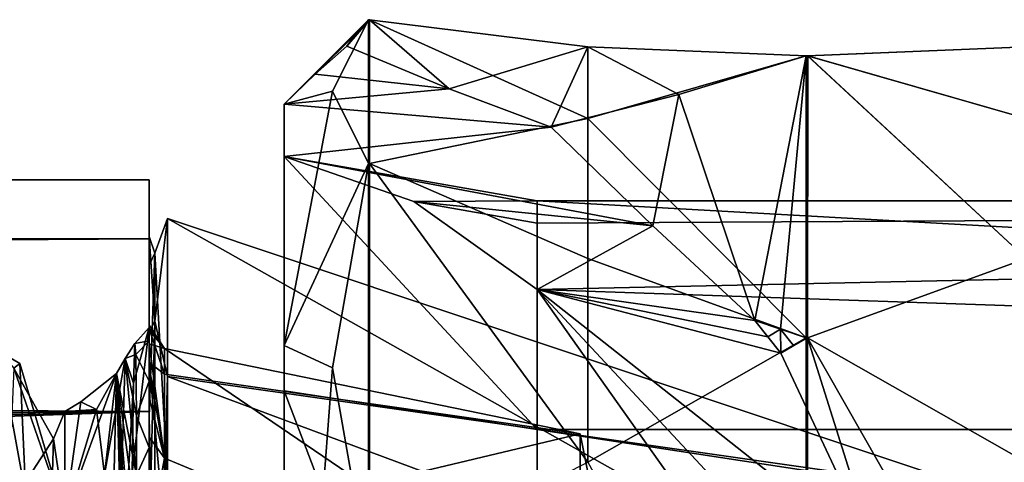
# Model space of a CAD drawing. Header units: millimetres. Extents: x -109 to 171, y -66 to 35.
# Tile 179 of 185: x 113.46 to 125.14, y 17.15 to 22.4. Entities that reach past the tile are written whole.
import ezdxf

# ---------------------------------------------------------------- set-up
doc = ezdxf.new("R2010")
doc.units = ezdxf.units.MM
doc.header["$LTSCALE"] = 65.185185
for name, color, linetype in [('126', 7, 'CONTINUOUS'), ('129', 7, 'CONTINUOUS'), ('134', 7, 'CONTINUOUS'), ('135', 7, 'CONTINUOUS'), ('136', 7, 'CONTINUOUS'), ('2', 7, 'CONTINUOUS'), ('3', 7, 'CONTINUOUS'), ('66', 7, 'CONTINUOUS'), ('68', 7, 'CONTINUOUS'), ('69', 7, 'CONTINUOUS'), ('697', 7, 'CONTINUOUS'), ('70', 7, 'CONTINUOUS'), ('700', 7, 'CONTINUOUS'), ('701', 7, 'CONTINUOUS'), ('702', 7, 'CONTINUOUS'), ('705', 7, 'CONTINUOUS'), ('71', 7, 'CONTINUOUS'), ('722', 7, 'CONTINUOUS'), ('797', 7, 'CONTINUOUS'), ('798', 7, 'CONTINUOUS'), ('799', 7, 'CONTINUOUS'), ('811', 7, 'CONTINUOUS'), ('812', 7, 'CONTINUOUS'), ('883', 7, 'CONTINUOUS'), ('884', 7, 'CONTINUOUS'), ('885', 7, 'CONTINUOUS'), ('886', 7, 'CONTINUOUS'), ('895', 7, 'CONTINUOUS'), ('896', 7, 'CONTINUOUS'), ('897', 7, 'CONTINUOUS'), ('898', 7, 'CONTINUOUS')]:
    doc.layers.add(name, color=color, linetype=linetype)

msp = doc.modelspace()

# ---------------------------------------------------------------- linework, layer by layer
at = {"layer": '126', "linetype": 'CONTINUOUS'}
for points in [[(125, 14.524, 8.385), (125, 16.771), (115.218, 20.042, 1.252), (125, 14.524, 8.385)], [(115.218, 20.042, 1.252), (125, 16.771), (115.218, 18.165, -8.561), (115.218, 20.042, 1.252)], [(115.218, 16.958, 10.755), (125, 14.524, 8.385), (115.218, 20.042, 1.252), (115.218, 16.958, 10.755)], [(125, 16.771), (125, 14.524, -8.385), (115.218, 18.165, -8.561), (125, 16.771)], [(115.218, 18.165, -8.561), (125, 14.524, -8.385), (115.218, 11.792, -16.255), (115.218, 18.165, -8.561)]]:
    msp.add_3dface(points, dxfattribs=at)
at = {"layer": '129', "linetype": 'CONTINUOUS'}
for points in [[(115.181, 18.499, 1.714), (115.181, 18.196, -3.751), (120.11, 17.488), (115.181, 18.499, 1.714)], [(115.181, 17.197, 7.03), (115.181, 18.499, 1.714), (120.11, 15.145, 8.744), (115.181, 17.197, 7.03)], [(120.11, 15.145, 8.744), (115.181, 18.499, 1.714), (120.11, 17.488), (120.11, 15.145, 8.744)], [(115.181, 18.196, -3.751), (115.181, 16.313, -8.89), (120.11, 17.488), (115.181, 18.196, -3.751)], [(120.11, 17.488), (115.181, 16.313, -8.89), (120.11, 15.145, -8.744), (120.11, 17.488)], [(115.181, 14.402, 11.736), (115.181, 17.197, 7.03), (120.11, 15.145, 8.744), (115.181, 14.402, 11.736)]]:
    msp.add_3dface(points, dxfattribs=at)
at = {"layer": '134', "linetype": 'CONTINUOUS'}
for points in [[(115.218, 16.958, 10.755), (115.218, 20.042, 1.252), (115.065, 19.632, 3.973), (115.218, 16.958, 10.755)], [(115.218, 20.042, 1.252), (115.218, 18.165, -8.561), (115.065, 18.824, -6.845), (115.218, 20.042, 1.252)], [(115.218, 20.042, 1.252), (115.065, 18.824, -6.845), (115.065, 19.632, 3.973), (115.218, 20.042, 1.252)], [(115, 18.689, -6.783), (115, 19.828, -1.471), (115.065, 18.824, -6.845), (115, 18.689, -6.783)], [(115, 19.828, -1.471), (115, 19.486, 3.952), (115.065, 19.632, 3.973), (115, 19.828, -1.471)], [(115.065, 18.824, -6.845), (115, 19.828, -1.471), (115.065, 19.632, 3.973), (115.065, 18.824, -6.845)], [(115, 19.486, 3.952), (115, 17.688, 9.08), (115.065, 19.632, 3.973), (115, 19.486, 3.952)], [(115.065, 19.632, 3.973), (115, 17.688, 9.08), (115.065, 14.681, 13.626), (115.065, 19.632, 3.973)], [(115.218, 16.958, 10.755), (115.065, 19.632, 3.973), (115.065, 14.681, 13.626), (115.218, 16.958, 10.755)], [(115, 16.155, -11.59), (115, 18.689, -6.783), (115.065, 18.824, -6.845), (115, 16.155, -11.59)], [(115.065, 12.495, -15.655), (115, 16.155, -11.59), (115.065, 18.824, -6.845), (115.065, 12.495, -15.655)], [(115.218, 18.165, -8.561), (115.065, 12.495, -15.655), (115.065, 18.824, -6.845), (115.218, 18.165, -8.561)], [(115.218, 18.165, -8.561), (115.218, 11.792, -16.255), (115.065, 12.495, -15.655), (115.218, 18.165, -8.561)], [(115, 17.688, 9.08), (115, 14.57, 13.529), (115.065, 14.681, 13.626), (115, 17.688, 9.08)]]:
    msp.add_3dface(points, dxfattribs=at)
at = {"layer": '135', "linetype": 'CONTINUOUS'}
for points in [[(115, 18.718, 1.497), (115, 18.777, 0.099), (115.181, 18.499, 1.714), (115, 18.718, 1.497)], [(115, 18.777, 0.099), (115, 18.733, -1.3), (115.181, 18.499, 1.714), (115, 18.777, 0.099)], [(115, 18.733, -1.3), (115, 18.332, -4.068), (115.181, 18.196, -3.751), (115, 18.733, -1.3)], [(115, 18.733, -1.3), (115.181, 18.196, -3.751), (115.181, 18.499, 1.714), (115, 18.733, -1.3)], [(115, 18.554, 2.887), (115, 18.718, 1.497), (115.181, 18.499, 1.714), (115, 18.554, 2.887)], [(115, 18.288, 4.261), (115, 18.554, 2.887), (115.181, 17.197, 7.03), (115, 18.288, 4.261)], [(115, 18.554, 2.887), (115.181, 18.499, 1.714), (115.181, 17.197, 7.03), (115, 18.554, 2.887)], [(115, 18.332, -4.068), (115, 16.327, -9.275), (115.181, 16.313, -8.89), (115, 18.332, -4.068)], [(115, 18.332, -4.068), (115.181, 16.313, -8.89), (115.181, 18.196, -3.751), (115, 18.332, -4.068)], [(115, 17.92, 5.611), (115, 18.288, 4.261), (115.181, 17.197, 7.03), (115, 17.92, 5.611)], [(115, 17.452, 6.93), (115, 17.92, 5.611), (115.181, 17.197, 7.03), (115, 17.452, 6.93)], [(115, 16.229, 9.446), (115, 17.452, 6.93), (115.181, 17.197, 7.03), (115, 16.229, 9.446)], [(115, 16.229, 9.446), (115.181, 17.197, 7.03), (115.181, 14.402, 11.736), (115, 16.229, 9.446)]]:
    msp.add_3dface(points, dxfattribs=at)
at = {"layer": '136', "linetype": 'CONTINUOUS'}
for points in [[(120.11, 15.145, 8.744), (120.11, 17.488), (120.24, 16.833, 3.842), (120.11, 15.145, 8.744)], [(120.11, 17.488), (120.11, 15.145, -8.744), (120.24, 16.833, -3.842), (120.11, 17.488)], [(120.11, 17.488), (120.24, 16.833, -3.842), (120.24, 16.833, 3.842), (120.11, 17.488)]]:
    msp.add_3dface(points, dxfattribs=at)
at = {"layer": '2', "color": 7, "linetype": 'CONTINUOUS', "true_color": 0xe0f2ff}
for points in [[(115, 20.5), (115, 19.801, 5.306), (115, 19.828, -1.471), (115, 20.5)], [(115, 19.801, -5.306), (115, 20.5), (115, 19.828, -1.471), (115, 19.801, -5.306)], [(115, 19.828, -1.471), (115, 19.801, 5.306), (115, 19.486, 3.952), (115, 19.828, -1.471)], [(115, 18.689, -6.783), (115, 19.801, -5.306), (115, 19.828, -1.471), (115, 18.689, -6.783)], [(115, 19.801, 5.306), (115, 17.753, 10.25), (115, 19.486, 3.952), (115, 19.801, 5.306)], [(115, 17.753, -10.25), (115, 19.801, -5.306), (115, 18.689, -6.783), (115, 17.753, -10.25)], [(115, 19.486, 3.952), (115, 17.753, 10.25), (115, 17.688, 9.08), (115, 19.486, 3.952)], [(115, 18.718, 1.497), (115, 18.75, 0), (115, 18.777, 0.099), (115, 18.718, 1.497)], [(115, 18.777, 0.099), (115, 18.75, 0), (115, 18.733, -1.3), (115, 18.777, 0.099)], [(115, 18.75, 0), (115, 16.238, -9.375), (115, 18.733, -1.3), (115, 18.75, 0)], [(115, 18.59, 2.447), (115, 18.75, 0), (115, 18.718, 1.497), (115, 18.59, 2.447)], [(115, 18.733, -1.3), (115, 16.238, -9.375), (115, 18.332, -4.068), (115, 18.733, -1.3)], [(115, 18.554, 2.887), (115, 18.59, 2.447), (115, 18.718, 1.497), (115, 18.554, 2.887)], [(115, 16.155, -11.59), (115, 17.753, -10.25), (115, 18.689, -6.783), (115, 16.155, -11.59)], [(115, 18.111, 4.853), (115, 18.59, 2.447), (115, 18.288, 4.261), (115, 18.111, 4.853)], [(115, 18.288, 4.261), (115, 18.59, 2.447), (115, 18.554, 2.887), (115, 18.288, 4.261)], [(115, 18.332, -4.068), (115, 16.238, -9.375), (115, 16.327, -9.275), (115, 18.332, -4.068)], [(115, 17.92, 5.611), (115, 18.111, 4.853), (115, 18.288, 4.261), (115, 17.92, 5.611)], [(115, 17.323, 7.175), (115, 18.111, 4.853), (115, 17.452, 6.93), (115, 17.323, 7.175)], [(115, 17.452, 6.93), (115, 18.111, 4.853), (115, 17.92, 5.611), (115, 17.452, 6.93)], [(115, 17.753, 10.25), (115, 14.496, 14.496), (115, 17.688, 9.08), (115, 17.753, 10.25)], [(115, 10.25, -17.753), (115, 17.753, -10.25), (115, 12.414, -15.53), (115, 10.25, -17.753)], [(115, 12.414, -15.53), (115, 17.753, -10.25), (115, 16.155, -11.59), (115, 12.414, -15.53)], [(115, 17.688, 9.08), (115, 14.496, 14.496), (115, 14.57, 13.529), (115, 17.688, 9.08)], [(115, 16.229, 9.446), (115, 17.323, 7.175), (115, 17.452, 6.93), (115, 16.229, 9.446)], [(115, 16.238, 9.375), (115, 17.323, 7.175), (115, 16.229, 9.446), (115, 16.238, 9.375)]]:
    msp.add_3dface(points, dxfattribs=at)
at = {"layer": '3', "color": 7, "linetype": 'CONTINUOUS', "true_color": 0xe0f2ff}
for points in [[(115, 19.801, 5.306), (115, 20.5), (-99, 20.363, 2.368), (115, 19.801, 5.306)], [(115, 20.5), (115, 19.801, -5.306), (-99, 20.186, -3.573), (115, 20.5)], [(-99, 20.363, 2.368), (115, 20.5), (-99, 20.186, -3.573), (-99, 20.363, 2.368)], [(-99, 18.827, 8.111), (115, 19.801, 5.306), (-99, 20.363, 2.368), (-99, 18.827, 8.111)], [(-99, 20.186, -3.573), (115, 19.801, -5.306), (-99, 18.312, -9.215), (-99, 20.186, -3.573)], [(115, 17.753, 10.25), (115, 19.801, 5.306), (-99, 18.827, 8.111), (115, 17.753, 10.25)], [(115, 19.801, -5.306), (115, 17.753, -10.25), (-99, 18.312, -9.215), (115, 19.801, -5.306)], [(-99, 15.708, 13.172), (115, 17.753, 10.25), (-99, 18.827, 8.111), (-99, 15.708, 13.172)], [(-99, 18.312, -9.215), (115, 17.753, -10.25), (75.002, 16.803, -11.743), (-99, 18.312, -9.215)], [(115, 14.496, 14.496), (115, 17.753, 10.25), (-99, 15.708, 13.172), (115, 14.496, 14.496)], [(75.002, 16.803, -11.743), (115, 17.753, -10.25), (79.575, 16.52, -12.139), (75.002, 16.803, -11.743)], [(115, 17.753, -10.25), (115, 10.25, -17.753), (79.575, 16.52, -12.139), (115, 17.753, -10.25)]]:
    msp.add_3dface(points, dxfattribs=at)
at = {"layer": '66', "color": 7, "linetype": 'CONTINUOUS', "true_color": 0x45454a}
for points in [[(114, 16.519, 6.495), (113.865, 17.429, -3.362), (114, 17.75), (114, 16.519, 6.495)], [(114, 17.75), (113.865, 17.429, -3.362), (114, 16.519, -6.495), (114, 17.75)], [(113.865, 17.429, -3.362), (113.73, 12.917, -12.174), (114, 16.519, -6.495), (113.865, 17.429, -3.362)]]:
    msp.add_3dface(points, dxfattribs=at)
at = {"layer": '68', "color": 7, "linetype": 'CONTINUOUS', "true_color": 0xe0f2ff}
for points in [[(115, 16.238, -9.375), (115, 18.75, 0), (114.796, 17.026, -7.352), (115, 16.238, -9.375)], [(114.796, 17.026, -7.352), (115, 18.75, 0), (114.814, 18.086, -4.185), (114.796, 17.026, -7.352)], [(114.814, 18.086, -4.185), (115, 18.75, 0), (114.829, 18.559, -0.877), (114.814, 18.086, -4.185)], [(115, 18.75, 0), (115, 18.59, 2.447), (114.829, 18.559, -0.877), (115, 18.75, 0)], [(114.829, 18.559, -0.877), (115, 18.59, 2.447), (114.841, 18.428, 2.46), (114.829, 18.559, -0.877)], [(115, 18.59, 2.447), (115, 18.111, 4.853), (114.841, 18.428, 2.46), (115, 18.59, 2.447)], [(114.841, 18.428, 2.46), (115, 18.111, 4.853), (114.849, 17.699, 5.715), (114.841, 18.428, 2.46)], [(115, 18.111, 4.853), (115, 17.323, 7.175), (114.849, 17.699, 5.715), (115, 18.111, 4.853)], [(114, 17.75), (114, 16.519, -6.495), (114.188, 17.868, -1.588), (114, 17.75)], [(114.376, 17.777, 3.541), (114, 17.75), (114.188, 17.868, -1.588), (114.376, 17.777, 3.541)], [(114, 16.519, 6.495), (114, 17.75), (114.376, 17.777, 3.541), (114, 16.519, 6.495)], [(114.563, 16.234, 8.475), (114, 16.519, 6.495), (114.376, 17.777, 3.541), (114.563, 16.234, 8.475)], [(114.849, 17.699, 5.715), (115, 17.323, 7.175), (114.85, 16.996, 7.556), (114.849, 17.699, 5.715)], [(115, 17.323, 7.175), (115, 16.238, 9.375), (114.85, 16.996, 7.556), (115, 17.323, 7.175)]]:
    msp.add_3dface(points, dxfattribs=at)
at = {"layer": '69', "color": 7, "linetype": 'CONTINUOUS', "true_color": 0xe0f2ff}
for points in [[(114.188, 17.868, -1.588), (114, 16.519, -6.495), (114.61, 18.201, 3.311), (114.188, 17.868, -1.588)], [(114.61, 18.201, 3.311), (114, 16.519, -6.495), (114.47, 17.003, -7.289), (114.61, 18.201, 3.311)], [(114.376, 17.777, 3.541), (114.188, 17.868, -1.588), (114.61, 18.201, 3.311), (114.376, 17.777, 3.541)], [(114.563, 16.234, 8.475), (114.376, 17.777, 3.541), (114.61, 18.201, 3.311), (114.563, 16.234, 8.475)], [(114.75, 13.346, 12.811), (114.563, 16.234, 8.475), (114.61, 18.201, 3.311), (114.75, 13.346, 12.811)]]:
    msp.add_3dface(points, dxfattribs=at)
at = {"layer": '697', "linetype": 'CONTINUOUS'}
for points in [[(168.1, 17.537, -10.125), (168.1, 20.25), (119.6, 19.201, -6.434), (168.1, 17.537, -10.125)], [(119.6, 19.201, -6.434), (168.1, 20.25), (119.6, 19.986, -3.259), (119.6, 19.201, -6.434)], [(119.6, 19.986, -3.259), (168.1, 20.25), (119.6, 20.25), (119.6, 19.986, -3.259)], [(123.643, 13.488, -15.104), (168.1, 17.537, -10.125), (119.6, 19.201, -6.434), (123.643, 13.488, -15.104)], [(168.1, 10.125, -17.537), (168.1, 17.537, -10.125), (123.643, 13.488, -15.104), (168.1, 10.125, -17.537)]]:
    msp.add_3dface(points, dxfattribs=at)
at = {"layer": '70', "color": 7, "linetype": 'CONTINUOUS', "true_color": 0xe0f2ff}
for points in [[(113.357, 16.774, 8.037), (113.221, 18.463, -2.253), (113.538, 16.753, 7.847), (113.357, 16.774, 8.037)], [(113.538, 16.753, 7.847), (113.221, 18.463, -2.253), (113.466, 18.32, 2.571), (113.538, 16.753, 7.847)], [(113.466, 18.32, 2.571), (113.221, 18.463, -2.253), (113.395, 18.266, -2.933), (113.466, 18.32, 2.571)], [(114.814, 18.086, -4.185), (114.829, 18.559, -0.877), (114.713, 18.381, -2.844), (114.814, 18.086, -4.185)], [(114.829, 18.559, -0.877), (114.841, 18.428, 2.46), (114.713, 18.381, -2.844), (114.829, 18.559, -0.877)], [(114.61, 18.201, 3.311), (114.47, 17.003, -7.289), (114.713, 18.381, -2.844), (114.61, 18.201, 3.311)], [(114.713, 18.381, -2.844), (114.47, 17.003, -7.289), (114.578, 13.962, -12.29), (114.713, 18.381, -2.844)], [(114.814, 18.086, -4.185), (114.713, 18.381, -2.844), (114.578, 13.962, -12.29), (114.814, 18.086, -4.185)], [(114.85, 16.996, 7.556), (114.61, 18.201, 3.311), (114.713, 18.381, -2.844), (114.85, 16.996, 7.556)], [(114.841, 18.428, 2.46), (114.849, 17.699, 5.715), (114.713, 18.381, -2.844), (114.841, 18.428, 2.46)], [(114.849, 17.699, 5.715), (114.85, 16.996, 7.556), (114.713, 18.381, -2.844), (114.849, 17.699, 5.715)], [(114.85, 16.996, 7.556), (114.849, 16.451, 8.677), (114.61, 18.201, 3.311), (114.85, 16.996, 7.556)], [(114.849, 16.451, 8.677), (114.844, 15.366, 10.471), (114.61, 18.201, 3.311), (114.849, 16.451, 8.677)], [(114.844, 15.366, 10.471), (114.837, 14.599, 11.504), (114.61, 18.201, 3.311), (114.844, 15.366, 10.471)], [(114.837, 14.599, 11.504), (114.829, 14.062, 12.144), (114.61, 18.201, 3.311), (114.837, 14.599, 11.504)], [(114.829, 14.062, 12.144), (114.822, 13.683, 12.558), (114.61, 18.201, 3.311), (114.829, 14.062, 12.144)], [(114.822, 13.683, 12.558), (114.815, 13.415, 12.833), (114.61, 18.201, 3.311), (114.822, 13.683, 12.558)], [(114.815, 13.415, 12.833), (114.75, 13.346, 12.811), (114.61, 18.201, 3.311), (114.815, 13.415, 12.833)], [(114.796, 17.026, -7.352), (114.814, 18.086, -4.185), (114.578, 13.962, -12.29), (114.796, 17.026, -7.352)]]:
    msp.add_3dface(points, dxfattribs=at)
at = {"layer": '700', "linetype": 'CONTINUOUS'}
for points in [[(116.6, 21.4), (116.6, 20.779), (116.6, 18.533, 10.7), (116.6, 21.4)], [(116.6, 20.779), (116.6, 17.995, 10.39), (116.6, 18.533, 10.7), (116.6, 20.779)], [(116.6, 18.533, 10.7), (116.6, 17.995, 10.39), (116.6, 10.7, 18.533), (116.6, 18.533, 10.7)], [(116.6, 17.995, 10.39), (116.6, 10.39, 17.995), (116.6, 10.7, 18.533), (116.6, 17.995, 10.39)]]:
    msp.add_3dface(points, dxfattribs=at)
at = {"layer": '701', "linetype": 'CONTINUOUS'}
for points in [[(119.6, 20.25), (168.1, 20.25), (168.1, 17.537, 10.125), (119.6, 20.25)], [(119.6, 20.25), (168.1, 17.537, 10.125), (119.6, 17.537, 10.125), (119.6, 20.25)], [(168.1, 17.537, 10.125), (168.1, 10.125, 17.537), (119.6, 17.537, 10.125), (168.1, 17.537, 10.125)], [(119.6, 17.537, 10.125), (168.1, 10.125, 17.537), (119.6, 10.125, 17.537), (119.6, 17.537, 10.125)]]:
    msp.add_3dface(points, dxfattribs=at)
at = {"layer": '702', "linetype": 'CONTINUOUS'}
for points in [[(116.6, 20.779), (119.6, 20.25), (119.6, 17.537, 10.125), (116.6, 20.779)], [(119.6, 20.25), (116.6, 20.779), (118.136, 20.242, -3.294), (119.6, 20.25)], [(116.6, 17.995, 10.39), (116.6, 20.779), (119.6, 17.537, 10.125), (116.6, 17.995, 10.39)], [(119.6, 19.986, -3.259), (119.6, 20.25), (118.136, 20.242, -3.294), (119.6, 19.986, -3.259)], [(119.6, 19.201, -6.434), (119.6, 19.986, -3.259), (118.136, 20.242, -3.294), (119.6, 19.201, -6.434)], [(116.6, 10.39, 17.995), (116.6, 17.995, 10.39), (119.6, 10.125, 17.537), (116.6, 10.39, 17.995)], [(116.6, 17.995, 10.39), (119.6, 17.537, 10.125), (119.6, 10.125, 17.537), (116.6, 17.995, 10.39)]]:
    msp.add_3dface(points, dxfattribs=at)
at = {"layer": '705', "linetype": 'CONTINUOUS'}
for points in [[(117.456, 22.242, -0.797), (116.6, 21.4), (117.6, 22.4), (117.456, 22.242, -0.797)], [(117.6, 22.4), (116.6, 21.4), (117.173, 21.551, 4.286), (117.6, 22.4)], [(116.967, 21.753, -0.787), (116.6, 21.4), (117.456, 22.242, -0.797), (116.967, 21.753, -0.787)], [(117.342, 22.085, -1.592), (116.967, 21.753, -0.787), (117.456, 22.242, -0.797), (117.342, 22.085, -1.592)], [(116.6, 21.4), (116.6, 18.533, 10.7), (117.173, 21.551, 4.286), (116.6, 21.4)], [(117.173, 21.551, 4.286), (116.6, 18.533, 10.7), (117.6, 20.695, 8.572), (117.173, 21.551, 4.286)], [(117.6, 20.695, 8.572), (116.6, 18.533, 10.7), (117.173, 18.27, 12.207), (117.6, 20.695, 8.572)], [(116.6, 18.533, 10.7), (116.6, 10.7, 18.533), (117.173, 18.27, 12.207), (116.6, 18.533, 10.7)], [(117.173, 18.27, 12.207), (116.6, 10.7, 18.533), (117.6, 15.839, 15.839), (117.173, 18.27, 12.207)]]:
    msp.add_3dface(points, dxfattribs=at)
at = {"layer": '71', "color": 7, "linetype": 'CONTINUOUS', "true_color": 0xe0f2ff}
for points in [[(113.865, 17.429, -3.362), (113.395, 18.266, -2.933), (113.324, 16.594, -8.177), (113.865, 17.429, -3.362)], [(114, 16.519, 6.495), (113.466, 18.32, 2.571), (113.395, 18.266, -2.933), (114, 16.519, 6.495)], [(113.865, 17.429, -3.362), (114, 16.519, 6.495), (113.395, 18.266, -2.933), (113.865, 17.429, -3.362)], [(114, 16.519, 6.495), (113.538, 16.753, 7.847), (113.466, 18.32, 2.571), (114, 16.519, 6.495)], [(113.73, 12.917, -12.174), (113.865, 17.429, -3.362), (113.324, 16.594, -8.177), (113.73, 12.917, -12.174)]]:
    msp.add_3dface(points, dxfattribs=at)
at = {"layer": '722', "linetype": 'CONTINUOUS'}
for points in [[(116.967, 21.753, -0.787), (117.342, 22.085, -1.592), (118.556, 21.581, -4.195), (116.967, 21.753, -0.787)], [(116.6, 21.4), (116.967, 21.753, -0.787), (118.556, 21.581, -4.195), (116.6, 21.4)], [(119.767, 21.126, -6.791), (116.6, 21.4), (118.556, 21.581, -4.195), (119.767, 21.126, -6.791)], [(116.6, 20.779), (116.6, 21.4), (119.767, 21.126, -6.791), (116.6, 20.779)], [(120.973, 19.953, -9.378), (116.6, 20.779), (119.767, 21.126, -6.791), (120.973, 19.953, -9.378)], [(118.136, 20.242, -3.294), (116.6, 20.779), (120.973, 19.953, -9.378), (118.136, 20.242, -3.294)], [(119.6, 19.201, -6.434), (118.136, 20.242, -3.294), (120.973, 19.953, -9.378), (119.6, 19.201, -6.434)], [(122.18, 18.83, -11.966), (119.6, 19.201, -6.434), (120.973, 19.953, -9.378), (122.18, 18.83, -11.966)], [(123.643, 13.488, -15.104), (119.6, 19.201, -6.434), (124.759, 13.659, -17.497), (123.643, 13.488, -15.104)], [(124.759, 13.659, -17.497), (119.6, 19.201, -6.434), (123.628, 16.015, -15.071), (124.759, 13.659, -17.497)], [(123.628, 16.015, -15.071), (119.6, 19.201, -6.434), (122.489, 18.444, -12.628), (123.628, 16.015, -15.071)], [(122.489, 18.444, -12.628), (119.6, 19.201, -6.434), (122.334, 18.637, -12.297), (122.489, 18.444, -12.628)], [(122.334, 18.637, -12.297), (119.6, 19.201, -6.434), (122.18, 18.83, -11.966), (122.334, 18.637, -12.297)]]:
    msp.add_3dface(points, dxfattribs=at)
at = {"layer": '797', "linetype": 'CONTINUOUS'}
for points in [[(120.2, 22.077, -2.174), (117.61, 22.4), (120.2, 22.077, 2.174), (120.2, 22.077, -2.174)], [(122.79, 21.97, -4.37), (120.2, 22.077, -2.174), (122.79, 21.97, 4.37), (122.79, 21.97, -4.37)], [(122.79, 21.97, 4.37), (120.2, 22.077, -2.174), (120.2, 22.077, 2.174), (122.79, 21.97, 4.37)], [(125.4, 22.077, 2.174), (122.81, 21.97, -4.37), (122.806, 21.97, 4.369), (125.4, 22.077, 2.174)], [(125.4, 22.077, -2.174), (122.81, 21.97, -4.37), (125.4, 22.077, 2.174), (125.4, 22.077, -2.174)], [(122.8, 21.97, -4.37), (122.79, 21.97, -4.37), (122.798, 21.97, 4.37), (122.8, 21.97, -4.37)], [(122.798, 21.97, 4.37), (122.79, 21.97, -4.37), (122.79, 21.97, 4.37), (122.798, 21.97, 4.37)], [(122.806, 21.97, 4.369), (122.8, 21.97, -4.37), (122.798, 21.97, 4.37), (122.806, 21.97, 4.369)], [(122.81, 21.97, -4.37), (122.8, 21.97, -4.37), (122.806, 21.97, 4.369), (122.81, 21.97, -4.37)]]:
    msp.add_3dface(points, dxfattribs=at)
at = {"layer": '798', "linetype": 'CONTINUOUS'}
for points in [[(122.79, 21.97, 4.37), (120.2, 21.229, 6.44), (122.79, 18.625, 12.445), (122.79, 21.97, 4.37)], [(122.798, 21.97, 4.37), (122.79, 21.97, 4.37), (122.798, 18.625, 12.445), (122.798, 21.97, 4.37)], [(122.798, 18.625, 12.445), (122.79, 21.97, 4.37), (122.79, 18.625, 12.445), (122.798, 18.625, 12.445)], [(122.806, 21.97, 4.369), (122.798, 21.97, 4.37), (122.806, 18.626, 12.444), (122.806, 21.97, 4.369)], [(122.806, 18.626, 12.444), (122.798, 21.97, 4.37), (122.798, 18.625, 12.445), (122.806, 18.626, 12.444)], [(125.4, 21.229, 6.44), (122.806, 21.97, 4.369), (125.4, 19.565, 10.458), (125.4, 21.229, 6.44)], [(125.4, 19.565, 10.458), (122.806, 21.97, 4.369), (122.806, 18.626, 12.444), (125.4, 19.565, 10.458)], [(120.2, 21.229, 6.44), (117.61, 20.695, 8.572), (120.2, 19.565, 10.458), (120.2, 21.229, 6.44)], [(122.79, 18.625, 12.445), (120.2, 21.229, 6.44), (120.2, 19.565, 10.458), (122.79, 18.625, 12.445)]]:
    msp.add_3dface(points, dxfattribs=at)
at = {"layer": '799', "linetype": 'CONTINUOUS'}
for points in [[(122.79, 18.625, 12.445), (120.2, 17.149, 14.074), (122.79, 12.445, 18.625), (122.79, 18.625, 12.445)], [(122.798, 18.625, 12.445), (122.79, 18.625, 12.445), (122.798, 12.445, 18.625), (122.798, 18.625, 12.445)], [(122.798, 12.445, 18.625), (122.79, 18.625, 12.445), (122.79, 12.445, 18.625), (122.798, 12.445, 18.625)], [(122.806, 18.626, 12.444), (122.798, 18.625, 12.445), (122.806, 12.446, 18.625), (122.806, 18.626, 12.444)], [(122.806, 12.446, 18.625), (122.798, 18.625, 12.445), (122.798, 12.445, 18.625), (122.806, 12.446, 18.625)], [(125.4, 17.149, 14.074), (122.806, 18.626, 12.444), (125.4, 14.074, 17.149), (125.4, 17.149, 14.074)], [(125.4, 14.074, 17.149), (122.806, 18.626, 12.444), (122.806, 12.446, 18.625), (125.4, 14.074, 17.149)]]:
    msp.add_3dface(points, dxfattribs=at)
at = {"layer": '811', "linetype": 'CONTINUOUS'}
for points in [[(123.628, 16.015, -15.071), (122.489, 18.444, -12.628), (122.806, 18.625, -12.446), (123.628, 16.015, -15.071)], [(122.806, 18.625, -12.446), (122.489, 18.444, -12.628), (122.798, 18.625, -12.445), (122.806, 18.625, -12.446)], [(122.798, 18.625, -12.445), (122.489, 18.444, -12.628), (122.639, 18.534, -12.536), (122.798, 18.625, -12.445)], [(122.79, 18.625, -12.445), (122.798, 18.625, -12.445), (122.639, 18.534, -12.536), (122.79, 18.625, -12.445)], [(125.4, 17.149, -14.074), (123.628, 16.015, -15.071), (122.806, 18.625, -12.446), (125.4, 17.149, -14.074)]]:
    msp.add_3dface(points, dxfattribs=at)
at = {"layer": '812', "linetype": 'CONTINUOUS'}
for points in [[(122.79, 21.97, -4.37), (122.18, 18.83, -11.966), (121.28, 21.512, -5.571), (122.79, 21.97, -4.37)], [(122.18, 18.83, -11.966), (122.79, 21.97, -4.37), (122.485, 18.727, -12.205), (122.18, 18.83, -11.966)], [(122.79, 21.97, -4.37), (122.79, 18.625, -12.445), (122.485, 18.727, -12.205), (122.79, 21.97, -4.37)], [(122.79, 21.97, -4.37), (122.8, 21.97, -4.37), (122.79, 18.625, -12.445), (122.79, 21.97, -4.37)], [(122.8, 21.97, -4.37), (122.798, 18.625, -12.445), (122.79, 18.625, -12.445), (122.8, 21.97, -4.37)], [(122.8, 21.97, -4.37), (122.806, 18.625, -12.446), (122.798, 18.625, -12.445), (122.8, 21.97, -4.37)], [(122.8, 21.97, -4.37), (122.81, 21.97, -4.37), (122.806, 18.625, -12.446), (122.8, 21.97, -4.37)], [(122.806, 18.625, -12.446), (122.81, 21.97, -4.37), (125.4, 19.565, -10.458), (122.806, 18.625, -12.446)], [(125.4, 19.565, -10.458), (122.81, 21.97, -4.37), (125.4, 21.229, -6.44), (125.4, 19.565, -10.458)], [(120.973, 19.953, -9.378), (119.767, 21.126, -6.791), (121.28, 21.512, -5.571), (120.973, 19.953, -9.378)], [(122.18, 18.83, -11.966), (120.973, 19.953, -9.378), (121.28, 21.512, -5.571), (122.18, 18.83, -11.966)]]:
    msp.add_3dface(points, dxfattribs=at)
at = {"layer": '883', "linetype": 'CONTINUOUS'}
msp.add_3dface([(125.4, 17.149, -14.074), (122.806, 18.625, -12.446), (125.4, 19.565, -10.458), (125.4, 17.149, -14.074)], dxfattribs=at)
at = {"layer": '884', "linetype": 'CONTINUOUS'}
msp.add_3dface([(122.81, 21.97, -4.37), (125.4, 22.077, -2.174), (125.4, 21.229, -6.44), (122.81, 21.97, -4.37)], dxfattribs=at)
at = {"layer": '885', "linetype": 'CONTINUOUS'}
msp.add_3dface([(125.4, 22.077, 2.174), (122.806, 21.97, 4.369), (125.4, 21.229, 6.44), (125.4, 22.077, 2.174)], dxfattribs=at)
at = {"layer": '886', "linetype": 'CONTINUOUS'}
msp.add_3dface([(125.4, 19.565, 10.458), (122.806, 18.626, 12.444), (125.4, 17.149, 14.074), (125.4, 19.565, 10.458)], dxfattribs=at)
at = {"layer": '895', "linetype": 'CONTINUOUS'}
for points in [[(122.334, 18.637, -12.297), (122.18, 18.83, -11.966), (122.485, 18.727, -12.205), (122.334, 18.637, -12.297)], [(122.489, 18.444, -12.628), (122.334, 18.637, -12.297), (122.485, 18.727, -12.205), (122.489, 18.444, -12.628)], [(122.639, 18.534, -12.536), (122.489, 18.444, -12.628), (122.485, 18.727, -12.205), (122.639, 18.534, -12.536)], [(122.79, 18.625, -12.445), (122.639, 18.534, -12.536), (122.485, 18.727, -12.205), (122.79, 18.625, -12.445)]]:
    msp.add_3dface(points, dxfattribs=at)
at = {"layer": '896', "linetype": 'CONTINUOUS'}
for points in [[(117.342, 22.085, -1.592), (117.456, 22.242, -0.797), (117.6, 22.4), (117.342, 22.085, -1.592)], [(117.342, 22.085, -1.592), (117.6, 22.4), (117.605, 22.4, 0), (117.342, 22.085, -1.592)], [(118.556, 21.581, -4.195), (117.342, 22.085, -1.592), (117.61, 22.4), (118.556, 21.581, -4.195)], [(117.61, 22.4), (117.342, 22.085, -1.592), (117.605, 22.4, 0), (117.61, 22.4)], [(118.556, 21.581, -4.195), (117.61, 22.4), (120.2, 22.077, -2.174), (118.556, 21.581, -4.195)], [(119.767, 21.126, -6.791), (118.556, 21.581, -4.195), (120.2, 22.077, -2.174), (119.767, 21.126, -6.791)], [(119.767, 21.126, -6.791), (120.2, 22.077, -2.174), (121.28, 21.512, -5.571), (119.767, 21.126, -6.791)], [(120.2, 22.077, -2.174), (122.79, 21.97, -4.37), (121.28, 21.512, -5.571), (120.2, 22.077, -2.174)]]:
    msp.add_3dface(points, dxfattribs=at)
at = {"layer": '897', "linetype": 'CONTINUOUS'}
for points in [[(117.6, 22.4), (117.173, 21.551, 4.286), (117.6, 20.695, 8.572), (117.6, 22.4)], [(117.6, 22.4), (117.6, 20.695, 8.572), (117.605, 20.695, 8.572), (117.6, 22.4)], [(117.605, 22.4, 0), (117.6, 22.4), (117.605, 20.695, 8.572), (117.605, 22.4, 0)], [(117.61, 20.695, 8.572), (117.61, 22.4), (117.605, 22.4, 0), (117.61, 20.695, 8.572)], [(117.61, 20.695, 8.572), (117.605, 22.4, 0), (117.605, 20.695, 8.572), (117.61, 20.695, 8.572)], [(120.2, 22.077, 2.174), (117.61, 22.4), (120.2, 21.229, 6.44), (120.2, 22.077, 2.174)], [(117.61, 22.4), (117.61, 20.695, 8.572), (120.2, 21.229, 6.44), (117.61, 22.4)], [(122.79, 21.97, 4.37), (120.2, 22.077, 2.174), (120.2, 21.229, 6.44), (122.79, 21.97, 4.37)]]:
    msp.add_3dface(points, dxfattribs=at)
at = {"layer": '898', "linetype": 'CONTINUOUS'}
for points in [[(117.6, 20.695, 8.572), (117.173, 18.27, 12.207), (117.6, 15.839, 15.839), (117.6, 20.695, 8.572)], [(117.6, 20.695, 8.572), (117.6, 15.839, 15.839), (117.605, 15.839, 15.839), (117.6, 20.695, 8.572)], [(117.605, 20.695, 8.572), (117.6, 20.695, 8.572), (117.605, 15.839, 15.839), (117.605, 20.695, 8.572)], [(117.61, 15.839, 15.839), (117.61, 20.695, 8.572), (117.605, 20.695, 8.572), (117.61, 15.839, 15.839)], [(117.61, 15.839, 15.839), (117.605, 20.695, 8.572), (117.605, 15.839, 15.839), (117.61, 15.839, 15.839)], [(120.2, 19.565, 10.458), (117.61, 20.695, 8.572), (120.2, 17.149, 14.074), (120.2, 19.565, 10.458)], [(117.61, 20.695, 8.572), (117.61, 15.839, 15.839), (120.2, 17.149, 14.074), (117.61, 20.695, 8.572)], [(122.79, 18.625, 12.445), (120.2, 19.565, 10.458), (120.2, 17.149, 14.074), (122.79, 18.625, 12.445)]]:
    msp.add_3dface(points, dxfattribs=at)

doc.saveas('drawing.dxf')
